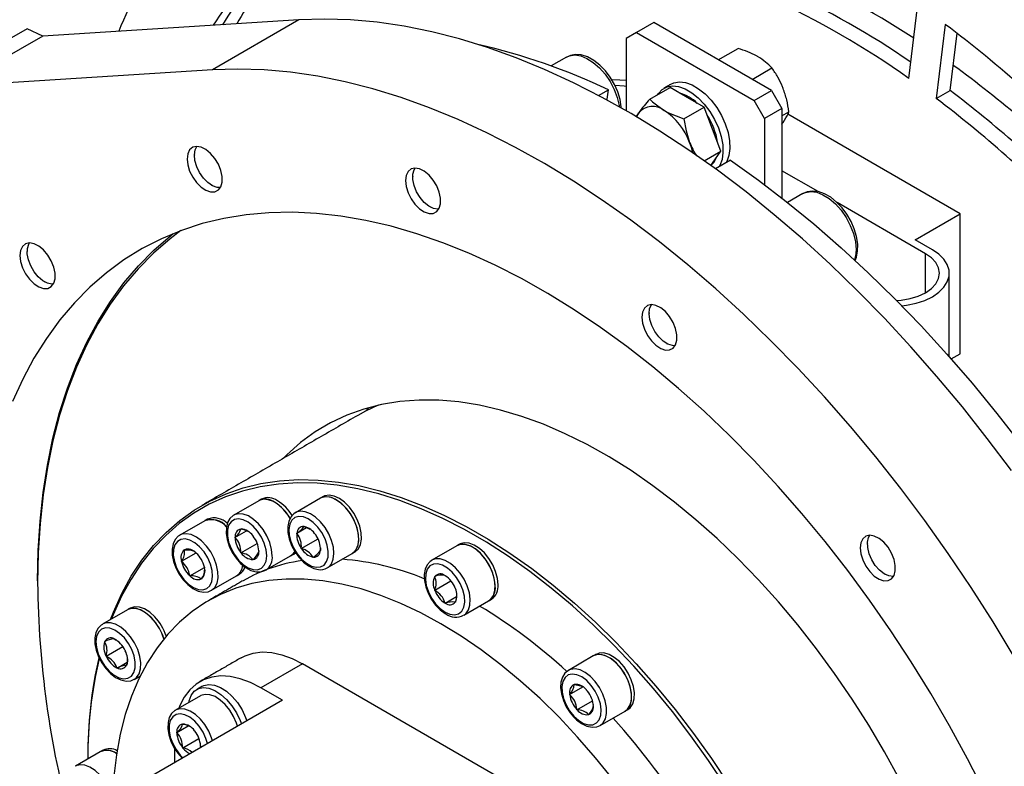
# Model space of a CAD drawing. Header units: millimetres. Extents: x 36 to 588, y 6 to 414.
# Tile 27 of 57: x 480 to 490, y 111 to 119. Entities that reach past the tile are written whole.
import ezdxf

# ---------------------------------------------------------------- set-up
doc = ezdxf.new("R2010")
doc.units = ezdxf.units.MM

msp = doc.modelspace()

# ---------------------------------------------------------------- linework, layer by layer
at = {"color": 7, "linetype": 'Continuous', "lineweight": 30}
for p, q in [((488.6668215, 118.1277041), (488.7591399, 118.8841361)), ((482.4372623, 118.7247529), (479.82177, 118.5604799)), ((482.4372623, 118.7247529), (481.5533775, 118.2144971)), ((486.0619861, 118.6968931), (485.8852074, 118.594841)), ((487.264069, 118.0029454), (486.0619861, 118.6968931)), ((489.0395598, 118.6796234), (488.9472455, 117.923189)), ((479.6626699, 118.6352118), (478.7787852, 118.124956)), ((479.82177, 118.5604799), (479.6626699, 118.6352118)), ((485.8852074, 118.594841), (485.7791407, 118.53359)), ((485.8852074, 118.594841), (487.0872903, 117.9008933)), ((489.0886672, 118.00483), (489.1598321, 118.5879499)), ((479.82177, 118.5604799), (478.9378853, 118.0502241)), ((485.7791407, 118.53359), (485.7791407, 117.7988052)), ((486.7193694, 118.317392), (486.9223002, 118.4345414)), ((485.1708795, 118.3458714), (485.0140784, 118.2553521)), ((481.5533775, 118.2144971), (478.9378853, 118.0502241)), ((487.0663771, 118.1170688), (487.2693078, 118.2342182)), ((485.4972267, 117.9540975), (485.5980546, 118.0123042)), ((486.0213902, 117.9144572), (486.2278929, 118.0336687)), ((486.4013989, 117.9335058), (486.2278929, 118.0336687)), ((487.0872903, 117.9008933), (487.264069, 118.0029454)), ((487.264069, 118.0029454), (487.3701357, 117.8192324)), ((488.9472455, 117.923189), (489.0886672, 118.00483)), ((486.5749006, 117.8333454), (486.4013989, 117.9335058)), ((487.1933571, 117.7171803), (487.0872903, 117.9008933)), ((485.8814627, 117.733621), (485.9077939, 117.7755278)), ((486.3683979, 117.7141339), (486.5749006, 117.8333454)), ((486.6616556, 117.6097458), (486.5749006, 117.8333454)), ((487.3701357, 117.8192324), (487.1933571, 117.7171803)), ((487.3701315, 117.7450678), (487.4428138, 117.7870263)), ((487.3701357, 117.8192324), (487.3701357, 116.9073145)), ((489.1909344, 116.7474511), (487.4321506, 117.7627753)), ((487.1933571, 117.7171803), (487.1933571, 117.0424538)), ((486.7484065, 117.3861535), (486.6616556, 117.6097458)), ((486.5771259, 117.2872754), (486.7484065, 117.3861535)), ((486.6616556, 117.2627168), (486.7484065, 117.3861535)), ((481.3694571, 117.3482318), (481.3694571, 117.344149)), ((486.6449065, 117.2388817), (486.6616556, 117.2627168)), ((486.8441136, 117.2929697), (486.6917295, 117.2050003)), ((487.7404506, 116.972492), (487.3701357, 117.1862703)), ((483.5998135, 117.1274931), (483.5998135, 117.1234104)), ((481.5462041, 117.0379802), (481.5497403, 117.0359381)), ((487.5850004, 116.9522291), (487.4281825, 116.8617)), ((488.8373813, 116.3392474), (487.9355989, 116.8598353)), ((483.7765606, 116.8172415), (483.7800967, 116.8152019)), ((488.7313146, 116.4821182), (489.1909344, 116.7474511)), ((489.1909344, 115.3185036), (489.1909344, 116.7474511)), ((488.9080911, 116.3800673), (488.7313146, 116.4821182)), ((479.662417, 116.3624581), (479.662417, 116.3583754)), ((488.8373813, 115.9412467), (488.8373813, 116.3392474)), ((489.0801661, 115.2874403), (489.0801661, 116.1402465)), ((479.839164, 116.0522041), (479.8427002, 116.0501645)), ((486.0139302, 115.7338532), (486.0139302, 115.7297705)), ((486.1906815, 115.4235992), (486.1942134, 115.421562)), ((489.0994083, 115.2656667), (489.1909344, 115.3185036)), ((483.1555773, 114.7700608), (483.1189559, 114.7330003)), ((482.6568326, 113.8431971), (482.4022762, 113.6962448)), ((482.0272472, 113.8180488), (481.7726908, 113.6710965)), ((481.4754143, 113.6136455), (481.2208579, 113.4666932)), ((482.4150509, 113.4870084), (482.5147345, 113.5445546)), ((482.4881209, 113.5547853), (482.4896087, 113.5561701)), ((482.4896087, 113.5561701), (482.4920363, 113.5544012)), ((482.4920363, 113.5544012), (482.5496258, 113.529422)), ((481.7844202, 113.4440032), (481.9025262, 113.5121843)), ((481.7844202, 113.4440032), (481.7856467, 113.4457432)), ((481.7856467, 113.4408471), (481.7844202, 113.4440032)), ((481.8444331, 113.5293899), (481.8456596, 113.5311324)), ((481.8456596, 113.5311324), (481.8481041, 113.5297212)), ((481.9656854, 113.461843), (481.9681341, 113.4604294)), ((481.9681341, 113.4604294), (481.9693564, 113.4572733)), ((482.4150509, 113.4870084), (482.4165429, 113.4883908)), ((482.4159908, 113.4838547), (482.4150509, 113.4870084)), ((482.6086103, 113.4693814), (482.6110379, 113.4676101)), ((482.6110379, 113.4676101), (482.6119736, 113.4644588)), ((481.8456596, 113.2861685), (482.0120891, 113.3822461)), ((482.4619224, 113.3292867), (482.6327962, 113.4279301)), ((484.0504139, 113.3587998), (483.7958575, 113.2118475)), ((488.2442867, 113.3794771), (488.2442867, 113.3753944)), ((481.2367599, 113.2005866), (481.386771, 113.2871862)), ((481.2678221, 113.3165352), (481.2684585, 113.3188982)), ((481.2684585, 113.3188982), (481.2708229, 113.3182657)), ((481.3843918, 113.2878432), (481.3867563, 113.2872107)), ((481.3867563, 113.2872107), (481.3884885, 113.2842104)), ((481.8456596, 113.2861685), (481.8444331, 113.289327)), ((481.8481041, 113.2847573), (481.8456596, 113.2861685)), ((482.028147, 113.3057508), (482.0293693, 113.3025971)), ((482.0293693, 113.3025971), (482.028147, 113.3008546)), ((482.0976682, 113.1081606), (482.3522247, 113.2551129)), ((482.4619224, 113.3292867), (482.4609867, 113.3324404)), ((482.46435, 113.3275154), (482.4619224, 113.3292867)), ((482.5833475, 113.2407291), (482.5809198, 113.2425005)), ((482.5848395, 113.2421115), (482.5833475, 113.2407291)), ((482.6579052, 113.3098908), (482.6564174, 113.3085085)), ((482.6569696, 113.3130445), (482.6579052, 113.3098908)), ((482.7272494, 113.1333137), (482.9818059, 113.280266)), ((481.2367599, 113.2005866), (481.2373921, 113.2029545)), ((481.2384879, 113.1975912), (481.2367599, 113.2005866)), ((481.323359, 113.0505901), (481.4733491, 113.1371775)), ((481.4716274, 113.1402097), (481.4733596, 113.1372093)), ((481.4733596, 113.1372093), (481.4727274, 113.1348439)), ((481.9681341, 113.2154654), (481.9656854, 113.216879)), ((481.9693564, 113.2172103), (481.9681341, 113.2154654)), ((481.323359, 113.0505901), (481.321631, 113.0535856)), ((481.3257276, 113.0499527), (481.323359, 113.0505901)), ((481.5458311, 112.9037621), (481.8003876, 113.0507144)), ((482.0976682, 113.1081606), (482.1036362, 113.1118698)), ((483.8239947, 113.0459967), (483.8261147, 113.0461867)), ((483.8239947, 113.0431714), (483.8239947, 113.0459967)), ((483.9279373, 113.0552926), (483.9300615, 113.0554802)), ((483.9300615, 113.0554802), (483.9321815, 113.0528425)), ((488.4210337, 113.0692255), (488.4245698, 113.0671835)), ((481.441661, 113.0189002), (481.4392965, 113.0195327)), ((481.4422974, 113.0212632), (481.441661, 113.0189002)), ((483.8239947, 112.9045677), (483.9904326, 113.0006502)), ((483.8239947, 112.9045677), (483.8239947, 112.9073954)), ((483.8261147, 112.9019324), (483.8239947, 112.9045677)), ((483.9300615, 112.7726221), (484.0482328, 112.8408409)), ((484.034004, 112.9261748), (484.036124, 112.9235371)), ((484.036124, 112.9235371), (484.036124, 112.9207118)), ((483.9300615, 112.7726221), (483.9279373, 112.7752622)), ((483.9321815, 112.7728121), (483.9300615, 112.7726221)), ((484.036124, 112.782108), (484.034004, 112.7819204)), ((484.036124, 112.7849357), (484.036124, 112.782108)), ((484.1208308, 112.6489165), (484.3753872, 112.7958688)), ((480.6860143, 112.7050957), (480.4314579, 112.5581434)), ((480.4525082, 112.3797923), (480.4544511, 112.3803935)), ((480.4528285, 112.376804), (480.4525082, 112.3797923)), ((480.5477305, 112.4091977), (480.5496735, 112.4097965)), ((480.5496735, 112.4097965), (480.5519347, 112.4074107)), ((480.5519347, 112.4074107), (480.5719313, 112.3965057)), ((480.4684945, 112.2303464), (480.4681741, 112.2333322)), ((480.4684945, 112.2303464), (480.6393725, 112.3289922)), ((480.660564, 112.2927406), (480.6628252, 112.2903548)), ((480.6628252, 112.2903548), (480.6631455, 112.2873665)), ((485.4439953, 112.2342023), (485.1894388, 112.08725)), ((480.4707556, 112.2279581), (480.4684945, 112.2303464)), ((480.5816461, 112.1109023), (480.683121, 112.1694825)), ((480.6788115, 112.1409065), (480.6768685, 112.1403052)), ((480.6784911, 112.1438948), (480.6788115, 112.1409065)), ((482.4734179, 112.1545412), (482.0491551, 111.9096195)), ((485.3018466, 110.5217241), (482.4734179, 112.1545412)), ((480.5816461, 112.1109023), (480.5793828, 112.1132893)), ((480.5835891, 112.1115011), (480.5816461, 112.1109023)), ((480.7564312, 111.9952123), (480.8180141, 112.0307633)), ((485.2481452, 111.9426293), (485.2490808, 111.9447003)), ((485.2490808, 111.9447003), (485.2515085, 111.9436688)), ((482.2697728, 111.7822596), (482.0491551, 111.9096195)), ((485.2022135, 111.8410929), (485.338567, 111.9198081)), ((485.2022135, 111.8410929), (485.2031492, 111.8431663)), ((485.2037013, 111.8379928), (485.2022135, 111.8410929)), ((485.3680825, 111.8940951), (485.3705101, 111.8930611)), ((485.3705101, 111.8930611), (485.3719979, 111.8899585)), ((482.2697728, 111.7822596), (476.3654292, 108.3737546)), ((481.4318134, 111.8276052), (481.1772548, 111.6806517)), ((485.2767713, 111.6858486), (485.4358757, 111.7776976)), ((485.4435759, 111.7409218), (485.4450679, 111.7378168)), ((485.4450679, 111.7378168), (485.444128, 111.7357483)), ((485.2767713, 111.6858486), (485.2752793, 111.6889536)), ((485.279199, 111.6848171), (485.2767713, 111.6858486)), ((485.3981964, 111.6342118), (485.3957687, 111.6352434)), ((485.399132, 111.6362853), (485.3981964, 111.6342118)), ((485.5144121, 111.524319), (485.7689685, 111.6712713)), ((481.2489972, 111.5389476), (481.2502195, 111.54069)), ((481.2502195, 111.54069), (481.2526682, 111.5392764)), ((481.1889801, 111.4535608), (481.3070882, 111.5217432)), ((481.1889801, 111.4535608), (481.1902066, 111.4553009)), ((481.1902066, 111.4504047), (481.1889801, 111.4535608)), ((481.3702453, 111.4714006), (481.372694, 111.469987)), ((481.372694, 111.469987), (481.3739162, 111.4668333)), ((481.2502195, 111.2957285), (481.416651, 111.3918074)), ((480.4088145, 111.2558659), (480.1542581, 111.1089136)), ((481.1652725, 111.2932915), (481.1652725, 111.1446447)), ((481.2502195, 111.2957285), (481.2489972, 111.2988822)), ((481.2526682, 111.2943149), (481.2502195, 111.2957285)), ((481.4327069, 111.3104122), (481.4270529, 111.2957668)), ((481.4320662, 111.2986633), (481.4327069, 111.3104122)), ((481.4327069, 111.3153084), (481.4339291, 111.3121547)), ((481.4339291, 111.3121547), (481.4327069, 111.3104122))]:
    msp.add_line(p, q, dxfattribs=at)
at = {"color": 7, "linetype": 'Continuous', "lineweight": 30, "flags": 128}
for points in [[(489.7143898, 114.125588), (489.4675484, 114.4546566), (489.2140519, 114.7752635), (488.9543641, 115.0868293), (488.6889486, 115.3887897), (488.4182941, 115.6805947), (488.1428898, 115.9617187), (487.8632328, 116.2316507), (487.579829, 116.4898992), (487.2931924, 116.735997), (487.0038459, 116.9695013), (486.7123119, 117.1899839), (486.4191174, 117.3970529), (486.1247933, 117.590324), (485.8298792, 117.7694517), (485.5349018, 117.9341123), (485.2404007, 118.0840041), (484.9469069, 118.2188547), (484.6549557, 118.3384281), (484.3650697, 118.4424955), (484.0777841, 118.5308793), (483.7936132, 118.6034093), (483.5130711, 118.659959), (483.2366679, 118.7004286), (482.964905, 118.7247428), (482.6982756, 118.7328553), (482.4372623, 118.7247529)], [(485.1708795, 118.3458714), (485.2010903, 118.3591513), (485.2557295, 118.3669387), (485.3161049, 118.357904), (485.3797466, 118.3324217), (485.4440458, 118.2915404), (485.5063726, 118.2369243), (485.564177, 118.1708096), (485.6150904, 118.0959118), (485.6570265, 118.0152897), (485.6882742, 117.9322476), (485.7075479, 117.8501803), (485.7093012, 117.8385119)], [(485.7303241, 117.8264939), (485.7298837, 117.836504), (485.7174756, 117.9129624), (485.6938755, 117.9906575), (485.6601201, 118.0670193), (485.6174401, 118.1395756), (485.5672158, 118.20596), (485.5109687, 118.2639265), (485.450174, 118.3114556), (485.3862688, 118.3466128), (485.3208527, 118.367353), (485.2635056, 118.3719956), (485.2106282, 118.3631441), (485.1724621, 118.3449602)], [(489.7425966, 112.2265813), (489.5267078, 112.5833922), (489.3024571, 112.934211), (489.070249, 113.2783978), (488.8305051, 113.6153322), (488.5836636, 113.9444008), (488.3301672, 114.2650077), (488.0704794, 114.5765735), (487.8050638, 114.8785339), (487.5344094, 115.1703389), (487.259005, 115.4514629), (486.979348, 115.7213949), (486.6959442, 115.9796434), (486.4093077, 116.2257412), (486.1199612, 116.4592455), (485.8284272, 116.6797281), (485.5352326, 116.8867971), (485.2409086, 117.0800682), (484.9459944, 117.2591959), (484.6510171, 117.4238565), (484.3565159, 117.5737483), (484.0630222, 117.7085989), (483.7710709, 117.8281723), (483.4811849, 117.9322397), (483.1938993, 118.0206235), (482.9097284, 118.0931535), (482.6291864, 118.1497032), (482.3527831, 118.1901728), (482.0810202, 118.214487), (481.8143908, 118.2225995), (481.5533775, 118.2144971), (481.5533775, 118.2144971)], [(485.7791428, 118.1056701), (485.715442, 118.1109304), (485.6360542, 118.1118307)], [(486.2362696, 118.0684852), (486.2676985, 118.0825463), (486.3242427, 118.091867), (486.3866411, 118.0846965), (486.4526431, 118.0612829), (486.5198547, 118.0224825), (486.5858566, 117.9696919), (486.6482551, 117.9048187), (486.7047993, 117.8302134), (486.7534452, 117.7485698), (486.7924352, 117.6628395), (486.8203575, 117.5761153), (486.8362047, 117.4915387), (486.8394037, 117.4121613), (486.8298363, 117.3408594), (486.8078525, 117.2802004), (486.8012523, 117.268227)], [(485.5855033, 117.9068944), (485.5859585, 117.9158934), (485.5980546, 118.0123042)], [(485.7791449, 118.0465619), (485.7593464, 118.0490838), (485.665949, 118.0544902)], [(486.0990184, 117.9592733), (486.1093528, 117.9755348), (486.1483429, 118.0162482), (486.1969887, 118.0417265), (486.253533, 118.0510471), (486.3159314, 118.0438766), (486.3819333, 118.020463), (486.4491449, 117.9816626), (486.5151469, 117.928872), (486.5775453, 117.8639988), (486.6340895, 117.7893936), (486.6827354, 117.70775), (486.7217254, 117.6220196), (486.7496477, 117.5352954), (486.7654949, 117.4507188), (486.7686939, 117.3713414), (486.7591266, 117.3000395), (486.7371428, 117.2393805), (486.7305426, 117.2274071)], [(486.0213902, 117.9144572), (486.0488531, 117.8872212), (486.1680549, 117.7987992)], [(485.9077939, 117.7755278), (485.8904084, 117.7448521), (485.8866741, 117.7360815)], [(486.1680549, 117.7987992), (486.2116664, 117.7755621), (486.3683979, 117.7141339)], [(486.3683979, 117.7141339), (486.3914269, 117.5933418), (486.4283117, 117.4750393)], [(481.2952091, 117.3053693), (481.3018957, 117.2453323), (481.3214582, 117.1820283), (481.3524487, 117.1201527), (481.3925662, 117.0642922), (481.438835, 117.0185909), (481.4878265, 116.9864395), (481.5359034, 116.9702224), (481.5795044, 116.9711415), (481.6153903, 116.9891271), (481.640906, 117.0228478), (481.6541549, 117.0698019), (481.6541549, 117.1265068), (481.640906, 117.1887553), (481.6153903, 117.2519358), (481.5795044, 117.3113568), (481.5359034, 117.362614), (481.4878265, 117.4019053), (481.438835, 117.4263183), (481.3925662, 117.4340378), (481.3524487, 117.4244985), (481.3214582, 117.3984013), (481.3018957, 117.3576837), (481.2952091, 117.3053693)], [(481.6364553, 117.0144678), (481.6025798, 117.0160817), (481.5552847, 117.0330058), (481.5073173, 117.0654347), (481.4622371, 117.1109682), (481.4233861, 117.1662265), (481.3936452, 117.227113), (481.3752228, 117.2891091), (481.3694824, 117.3476192), (481.3768518, 117.3983032), (481.3942289, 117.4340624)], [(486.8441136, 117.2929697), (487.1303412, 117.0892655), (487.4148535, 116.8722281), (487.6971068, 116.6422638), (487.9765741, 116.3998034), (488.2527245, 116.1453139), (488.5250352, 115.8792724), (488.7929923, 115.60218), (489.0560898, 115.3145599), (489.3138304, 115.0169596), (489.5657252, 114.7099387), (489.8113023, 114.3940764)], [(483.5255655, 117.0846307), (483.53225, 117.0245949), (483.5518146, 116.9612921), (483.5828052, 116.899414), (483.6229205, 116.8435548), (483.6691894, 116.7978559), (483.7181809, 116.7657045), (483.7662578, 116.7494874), (483.8098587, 116.7504041), (483.8457467, 116.7683909), (483.8712624, 116.8021116), (483.8845092, 116.8490644), (483.8845092, 116.9057694), (483.8712624, 116.968019), (483.8457467, 117.0311996), (483.8098587, 117.0906194), (483.7662578, 117.1418766), (483.7181809, 117.1811703), (483.6691894, 117.2055833), (483.6229205, 117.2133028), (483.5828052, 117.2037598), (483.5518146, 117.1776651), (483.53225, 117.1369487), (483.5255655, 117.0846307)], [(483.8668096, 116.7937304), (483.8579166, 116.7931625), (483.812554, 116.8007337), (483.7645234, 116.8246674), (483.7173906, 116.8631874), (483.6746453, 116.9134396), (483.6394611, 116.9716963), (483.6144469, 117.0336358), (483.6014573, 117.0946663), (483.6014573, 117.1502592), (483.6144469, 117.1962921), (483.6245832, 117.2133274)], [(487.5850004, 116.9522291), (487.6120376, 116.9644696), (487.6662426, 116.9733009), (487.7263272, 116.965315), (487.7898425, 116.9408401), (487.8541796, 116.9008714), (487.9167045, 116.8470559), (487.9748629, 116.7815886), (488.0262694, 116.7071508), (488.0688251, 116.6267891), (488.1007809, 116.5438006), (488.1208301, 116.4615776), (488.1281552, 116.383483), (488.1224528, 116.3127193), (488.1131341, 116.2758439)], [(488.1194308, 116.2688298), (488.1319084, 116.3023162), (488.1440846, 116.3663876), (488.1444302, 116.437581), (488.1328778, 116.5137305), (488.1100574, 116.5914207), (488.0769911, 116.6679664), (488.0349117, 116.7408744), (487.9851805, 116.807782), (487.9293148, 116.8664312), (487.8688025, 116.9147755), (487.8050701, 116.950889), (487.7396814, 116.972745), (487.6820414, 116.9784887), (487.6287636, 116.9706859), (487.5866778, 116.9517182)], [(489.4401972, 110.846095), (489.266746, 111.1849264), (489.0838666, 111.5196224), (488.8919552, 111.8494604), (488.6914247, 112.1737273), (488.4827135, 112.491715), (488.2662684, 112.8027423), (488.0425613, 113.1061301), (487.8120728, 113.4012241), (487.5753087, 113.6873841), (487.3327789, 113.9639922), (487.0850102, 114.2304449), (486.8325337, 114.4861679), (486.5759016, 114.7306089), (486.3156658, 114.9632375), (486.0523956, 115.1835475), (485.7866555, 115.3910669), (485.519023, 115.5853406), (485.2500755, 115.7659527), (484.9804031, 115.9325041), (484.710579, 116.0846443), (484.4411974, 116.2220377), (484.1728358, 116.3443899), (483.9060757, 116.4514332), (483.6414989, 116.542934), (483.3796742, 116.6187002), (483.1211707, 116.6785615), (482.866549, 116.7223938), (482.6163569, 116.7500974), (482.3711381, 116.7616164), (482.1314279, 116.7569216), (481.8977405, 116.7360253), (481.6705816, 116.6989761), (481.4504465, 116.6458484), (481.2378093, 116.5767602), (481.0331337, 116.4918599), (480.8368579, 116.3913351), (480.6494119, 116.2753974), (480.4712003, 116.1443024), (480.3026066, 115.9983325), (480.1439996, 115.8378052), (479.9957206, 115.6630661), (479.8580901, 115.4744949), (479.7314072, 115.2725004), (479.615948, 115.057517), (479.5119612, 114.8300145)], [(481.2313082, 116.5743514), (481.1211384, 116.4907474), (480.9530589, 116.3452228), (480.7949344, 116.1851835), (480.6471086, 116.0109761), (480.5098974, 115.8229805), (480.3836023, 115.6216017), (480.2684929, 115.4072754), (480.1648222, 115.1804665), (480.0728135, 114.9416664), (479.992665, 114.6913911), (479.9245515, 114.4301846), (479.8686205, 114.1586089), (479.8249922, 113.8772567), (479.7937613, 113.5867375), (479.7749955, 113.2876767), (479.7687346, 112.9807229)], [(479.7687367, 113.0011328), (479.7750144, 113.3090259), (479.7938372, 113.6090005), (479.825165, 113.9004104), (479.868926, 114.1826229), (479.9250298, 114.455026), (479.993352, 114.7170319), (480.073745, 114.9680737), (480.166036, 115.2076039), (480.2700228, 115.4351064), (480.385482, 115.6500898), (480.5121649, 115.8520842), (480.6497955, 116.0406555), (480.7980744, 116.2153945), (480.9566814, 116.3759218), (481.1252751, 116.5218918), (481.1533681, 116.5440427)], [(479.588169, 116.3195957), (479.5948556, 116.2595587), (479.6144181, 116.1962547), (479.6454087, 116.1343766), (479.6855261, 116.0785186), (479.7317949, 116.0328173), (479.7807864, 116.0006659), (479.8288634, 115.9844488), (479.8724643, 115.9853655), (479.9083502, 116.0033535), (479.9338659, 116.0370742), (479.9471127, 116.0840294), (479.9471127, 116.140732), (479.9338659, 116.2029816), (479.9083502, 116.2661621), (479.8724643, 116.3255832), (479.8288634, 116.3768404), (479.7807864, 116.4161317), (479.7317949, 116.4405447), (479.6855261, 116.4482642), (479.6454087, 116.4387248), (479.6144181, 116.4126277), (479.5948556, 116.3719101), (479.588169, 116.3195957)], [(479.9294152, 116.0286942), (479.9151148, 116.0281453), (479.8692295, 116.0378165), (479.8211147, 116.0636945), (479.7743422, 116.1038584), (479.7323787, 116.1553311), (479.6983367, 116.2142912), (479.6747408, 116.2763731), (479.6633421, 116.3369645), (479.6649859, 116.3915769), (479.6795497, 116.436156), (479.6871888, 116.4482888)], [(488.5969062, 115.8064734), (488.6447239, 115.8126474), (488.7409557, 115.8328675), (488.8296432, 115.8624259), (488.9080911, 115.9004282), (488.9739203, 115.9457152), (489.0251224, 115.9969135), (489.0601485, 116.0524669), (489.0779303, 116.1106882), (489.0779303, 116.1698073), (489.0601464, 116.2280274), (489.0251203, 116.2835833), (488.9739182, 116.334779), (488.9080911, 116.3800673)], [(488.5437969, 115.8603735), (488.5877729, 115.8642276), (488.6792232, 115.8802421), (488.7635042, 115.9062494), (488.8373813, 115.9412481), (488.8980054, 115.9838952), (488.9430561, 116.0325496), (488.9707993, 116.085344), (488.9801643, 116.140249), (488.9707972, 116.1951528), (488.9430561, 116.2479459), (488.8980075, 116.2966015), (488.8373813, 116.3392474)], [(485.9396822, 115.6909908), (485.9463709, 115.6309525), (485.9659355, 115.5676498), (485.9969219, 115.5057741), (486.0370415, 115.4499125), (486.0833103, 115.4042136), (486.1323018, 115.3720622), (486.1803787, 115.3558451), (486.2239796, 115.3567618), (486.2598676, 115.3747485), (486.2853791, 115.4084717), (486.2986301, 115.4554221), (486.2986301, 115.5121271), (486.2853791, 115.5743791), (486.2598676, 115.6375572), (486.2239796, 115.696977), (486.1803787, 115.7482342), (486.1323018, 115.787528), (486.0833103, 115.811941), (486.0370415, 115.8196605), (485.9969219, 115.8101199), (485.9659355, 115.7840228), (485.9463709, 115.7433064), (485.9396822, 115.6909908)], [(486.2809305, 115.400088), (486.2527427, 115.4007546), (486.2057827, 115.4156261), (486.1577016, 115.4462275), (486.1120692, 115.4902911), (486.0722741, 115.5445442), (486.0412582, 115.6049671), (486.021327, 115.6670774), (486.0139555, 115.7262712), (486.0196959, 115.7781535), (486.0381225, 115.8188771), (486.0387041, 115.8196851)], [(488.5719215, 110.9776549), (488.4190718, 111.255111), (488.2573543, 111.5275849), (488.0872665, 111.7942371), (487.9093309, 112.0542428), (487.7241039, 112.306794), (487.5321545, 112.5511169), (487.3340728, 112.7864525), (487.1304782, 113.0120731), (486.9219946, 113.2272827), (486.709271, 113.4314148), (486.4929608, 113.6238391), (486.2737339, 113.8039594), (486.0522649, 113.9712234), (485.8292448, 114.1251105), (485.6053566, 114.265146), (485.3812997, 114.3908946), (485.157757, 114.5019718), (484.9354282, 114.5980321), (484.714996, 114.6787786), (484.4971431, 114.7439609), (484.282544, 114.7933769), (484.0718561, 114.8268784), (483.865737, 114.8443582), (483.6648229, 114.8457629), (483.4697336, 114.8310878), (483.2810717, 114.8003765), (483.0994188, 114.7537316), (482.9253438, 114.6912843), (482.7593738, 114.6132416), (482.6020312, 114.5198347), (482.4537965, 114.411358), (482.3151291, 114.2881427), (482.276217, 114.2491389)], [(483.2480138, 114.793193), (483.1173417, 114.732171), (483.037583, 114.6886674)], [(480.5128245, 112.6051155), (480.542911, 112.6818351), (480.62829, 112.8705705), (480.7250929, 113.0468074), (480.8330141, 113.2099946), (480.9517144, 113.3596174), (481.0808186, 113.4952036), (481.2199222, 113.6163298), (481.368591, 113.7226066), (481.5263509, 113.8137115), (481.6927087, 113.8893475), (481.8671418, 113.9492835), (482.0490982, 113.9933296), (482.2380046, 114.0213445), (482.4332752, 114.0332406), (482.6342861, 114.0289839), (482.8404095, 114.0085839), (483.0509962, 113.9721063), (483.2653846, 113.9196654), (483.4828961, 113.8514267), (483.702852, 113.7676041), (483.9245529, 113.6684655), (484.1473116, 113.5543171), (484.370416, 113.4255218), (484.5931747, 113.2824783), (484.8148756, 113.1256466), (485.0348315, 112.9555134), (485.252343, 112.7726187), (485.4667314, 112.5775321), (485.6773181, 112.3708714), (485.8834415, 112.1532864), (486.0844524, 111.9254609), (486.279723, 111.6881101), (486.4686294, 111.4419885), (486.65059, 111.1878577), (486.8250189, 110.9265279)], [(486.7959355, 110.9073101), (486.6222778, 111.1674792), (486.4411307, 111.4204785), (486.253063, 111.6655075), (486.0586607, 111.9018022), (485.8585432, 112.1286155), (485.6533344, 112.3452345), (485.4436834, 112.5509779), (485.2302517, 112.7451934), (485.0137054, 112.9272778), (484.7947273, 113.0966543), (484.5740084, 113.2527901), (484.3522444, 113.3951937), (484.1301263, 113.5234197), (483.9083622, 113.6370595), (483.6876434, 113.7357603), (483.4686652, 113.8192106), (483.2521189, 113.8871452), (483.0386873, 113.9393526), (482.8290362, 113.9756672), (482.6238274, 113.9959772), (482.4237099, 114.0002146), (482.2293076, 113.9883721), (482.0412399, 113.9604814), (481.8600928, 113.9166301), (481.6864351, 113.8569618), (481.5208149, 113.7816617), (481.3637589, 113.6909633), (481.2157518, 113.5851538), (481.0772656, 113.4645691), (480.9487346, 113.329584), (480.8305612, 113.180628), (480.7231204, 113.0181661), (480.6267474, 112.8427128), (480.5417478, 112.6548145), (480.5246256, 112.6119288)], [(483.0316361, 113.5407189), (483.0056315, 113.6095329), (482.9695833, 113.6757737), (482.9254345, 113.735862), (482.8755663, 113.7865662), (482.8226636, 113.8251489), (482.7695796, 113.8495299), (482.7191804, 113.8583952), (482.674176, 113.8512682), (482.6568326, 113.8431971)], [(482.9818059, 113.280266), (482.9931982, 113.2878328), (483.0231646, 113.3215174), (483.0421433, 113.3681471), (483.049106, 113.4252178), (483.0436817, 113.4896461), (483.0261654, 113.5579596), (482.9974929, 113.6264789), (482.9592194, 113.6915052), (482.9134015, 113.749537), (482.8625134, 113.7974426), (482.8092946, 113.8326404), (482.7566195, 113.8532348), (482.7073245, 113.8581118), (482.664065, 113.8470135), (482.6568326, 113.8431971)], [(483.0599208, 113.5570474), (483.0339162, 113.6258613), (482.997868, 113.6921022), (482.9537192, 113.7521904), (482.9038511, 113.8028946), (482.8509483, 113.8414774), (482.7978644, 113.8658583), (482.7474652, 113.8747236), (482.7024608, 113.8675966), (482.6851173, 113.8595255)], [(482.3483851, 113.6369866), (482.3269703, 113.6702211), (482.2807605, 113.7277053), (482.2296406, 113.7748881), (482.1763754, 113.8092196), (482.1238267, 113.8288577), (482.074831, 113.8327369), (482.0320309, 113.8206482), (482.0272472, 113.8180488)], [(481.7711945, 113.6693638), (481.7669862, 113.6676078), (481.7327629, 113.6362433), (481.7092555, 113.5949034), (481.6962005, 113.544261), (481.6943313, 113.4852067), (481.7042106, 113.4207401), (481.7252313, 113.3548034), (481.7561587, 113.290616), (481.795488, 113.2310955), (481.8414871, 113.1789818), (481.8923436, 113.1367667), (481.9463168, 113.1067032), (482.0015608, 113.0911053), (482.0487041, 113.0911877), (482.0908594, 113.1044893), (482.1041336, 113.1143396)], [(482.1649894, 113.2569621), (482.1587938, 113.3217384), (482.1405442, 113.3901735), (482.1112227, 113.4585807), (482.0724139, 113.5232688), (482.0262041, 113.580753), (481.9750841, 113.6279358), (481.921819, 113.6622673), (481.8692703, 113.6819054), (481.8202745, 113.6857846), (481.7774744, 113.6736959), (481.7712072, 113.6702203)], [(482.4003627, 113.6929328), (482.3862793, 113.6854161), (482.3549389, 113.6511122), (482.3342575, 113.6072477), (482.3241317, 113.5541501), (482.3254361, 113.4932612), (482.3384321, 113.4280296), (482.3622746, 113.3622671), (482.395638, 113.299063), (482.4369525, 113.2412826), (482.4844457, 113.1916208), (482.5363158, 113.1524779), (482.5908348, 113.126095), (482.6379466, 113.1154498)], [(482.6136005, 113.1389273), (482.6574795, 113.1424989), (482.6937553, 113.1621527), (482.7201519, 113.1966522), (482.7350045, 113.2438339), (482.7373815, 113.3007289), (482.7271399, 113.3637624), (482.7049158, 113.4289776), (482.6721087, 113.4922743), (482.6307795, 113.5496762), (482.5835245, 113.5975749), (482.5333149, 113.6329627), (482.4833035, 113.6536134), (482.4366301, 113.6582351), (482.3962365, 113.6465287), (482.3646517, 113.6192366), (482.3438648, 113.5780699), (482.3351784, 113.5256203), (482.3391402, 113.4651803), (482.3555058, 113.4005437), (482.3832384, 113.3357767), (482.4206016, 113.2749481), (482.4652436, 113.2218829), (482.5143657, 113.1799075), (482.5648745, 113.1516644), (482.6136005, 113.1389273)], [(482.7256057, 113.1323816), (482.7386417, 113.1408805), (482.7686081, 113.1745651), (482.7875869, 113.2211948), (482.7945495, 113.2782655), (482.7891252, 113.3426938), (482.771609, 113.4110073), (482.7429365, 113.4795266), (482.7046629, 113.5445529), (482.6588451, 113.6025847), (482.607957, 113.6504903), (482.5547382, 113.6856881), (482.502063, 113.7062825), (482.4527681, 113.7111595), (482.4095086, 113.7000612), (482.4000424, 113.6949183)], [(482.1084199, 113.2569621), (482.1020895, 113.3184897), (482.0834943, 113.3834619), (482.0538018, 113.4477955), (482.0148792, 113.5074486), (481.9691709, 113.558674), (481.9195472, 113.5982499), (481.8691312, 113.6236921), (481.821088, 113.633402), (481.7784396, 113.6267644), (481.7438581, 113.6042052), (481.7195225, 113.5671361), (481.7069585, 113.5178886), (481.7069585, 113.4595532), (481.7195225, 113.3957996), (481.7438581, 113.3306332), (481.7784396, 113.2681471), (481.821088, 113.2122686), (481.8691312, 113.1665091), (481.9195472, 113.1337421), (481.9691709, 113.1160237), (482.0148792, 113.1144755), (482.0538018, 113.1291895), (482.0834943, 113.1592409), (482.1020895, 113.2027436), (482.1084199, 113.2569621)], [(482.9818059, 113.280266), (482.9841661, 113.2816679), (483.0166487, 113.3117975), (483.0384934, 113.3554051), (483.0485243, 113.4101326), (483.0461936, 113.4730354), (483.0316361, 113.5407189)], [(483.0100906, 113.2965945), (483.0124508, 113.2979964), (483.0449334, 113.3281259), (483.0667781, 113.3717335), (483.0768091, 113.426461), (483.0744784, 113.4893639), (483.0599208, 113.5570474)], [(481.2194185, 113.4636355), (481.2048294, 113.4558463), (481.1734974, 113.4215326), (481.1528286, 113.3776608), (481.1427071, 113.3245583), (481.1440199, 113.2636646), (481.1570265, 113.1984317), (481.1808774, 113.1326692), (481.214245, 113.06947), (481.2555637, 113.011692), (481.3030611, 112.9620375), (481.3549312, 112.9229044), (481.4094566, 112.8965276), (481.4645235, 112.8852928), (481.5102908, 112.889462), (481.5458459, 112.9037706)], [(481.5458438, 112.9037694), (481.5789375, 112.9329986), (481.6014903, 112.9758227), (481.6122799, 113.029937), (481.6107288, 113.0924214), (481.5969173, 113.1599127), (481.5715913, 113.2287681), (481.5361205, 113.2952743), (481.49241, 113.3558492), (481.4428242, 113.4072227), (481.3900269, 113.4466328), (481.3368713, 113.4719482), (481.2862234, 113.4818064), (481.240806, 113.475677), (481.2190034, 113.4656004)], [(481.8481041, 113.5297212), (481.8752361, 113.523321), (481.9217873, 113.5043259)], [(488.1700387, 113.3366147), (488.1767274, 113.2765765), (488.1962877, 113.2132737), (488.2272783, 113.1513981), (488.2673979, 113.0955364), (488.3136667, 113.0498351), (488.3626582, 113.0176837), (488.4107351, 113.0014666), (488.454336, 113.0023857), (488.4902241, 113.02037), (488.5157355, 113.0540932), (488.5289865, 113.101046), (488.5289865, 113.157751), (488.5157355, 113.2200006), (488.4902241, 113.2831787), (488.454336, 113.342601), (488.4107351, 113.3938581), (488.3626582, 113.4331495), (488.3136667, 113.4575624), (488.2673979, 113.465282), (488.2272783, 113.4557438), (488.1962877, 113.4296467), (488.1767274, 113.3889279), (488.1700387, 113.3366147)], [(488.5112869, 113.045712), (488.5077045, 113.045388), (488.4629192, 113.0508494), (488.4150278, 113.0728095), (488.3675873, 113.1096431), (488.3241086, 113.1586201), (488.2878244, 113.2161004), (488.2614194, 113.2778305), (488.2468576, 113.3392258), (488.2452139, 113.3957335), (488.2566104, 113.443168), (488.2690606, 113.4653066)], [(481.4975603, 112.9220821), (481.5285214, 112.9503013), (481.5485833, 112.9922539), (481.5564859, 113.0453094), (481.5517317, 113.1061265), (481.5346201, 113.170892), (481.5062257, 113.2355299), (481.4683315, 113.2959814), (481.4233229, 113.3484479), (481.3740237, 113.3896323), (481.3235318, 113.4169483), (481.275025, 113.4286755), (481.2315421, 113.4240844), (481.1958226, 113.4034572), (481.1701088, 113.3680915), (481.1560149, 113.320209), (481.1544302, 113.26282), (481.1654474, 113.1995311), (481.1883837, 113.1343135), (481.2217893, 113.0712725), (481.2635695, 113.0143646), (481.3110985, 112.9671668), (481.3613881, 112.9326453), (481.4112815, 112.912968), (481.4576431, 112.9093707), (481.4975603, 112.9220821)], [(484.4427084, 112.9446679), (484.436517, 113.0094441), (484.4182674, 113.0778792), (484.3889458, 113.1462865), (484.3501328, 113.2109769), (484.303923, 113.2684612), (484.2528073, 113.3156416), (484.1995379, 113.3499754), (484.1469892, 113.3696111), (484.0979977, 113.3734879), (484.0551976, 113.3614017), (484.0504139, 113.3587998)], [(484.3753872, 112.7958688), (484.3972361, 112.8124477), (484.4239151, 112.8504077), (484.4392186, 112.9006021), (484.4423206, 112.9603224), (484.4330567, 113.0263516), (484.4119201, 113.0951296), (484.3800571, 113.1629477), (484.3391831, 113.2261511), (484.2914981, 113.2813331), (484.2395816, 113.325513), (484.1862195, 113.3563183), (484.134303, 113.3720799), (484.0866181, 113.3719538), (484.0504139, 113.3587998)], [(484.4709931, 112.9609963), (484.4648017, 113.0257726), (484.4465522, 113.0942077), (484.4172306, 113.1626149), (484.3784176, 113.2273054), (484.3322078, 113.2847896), (484.2810921, 113.33197), (484.2278227, 113.3663039), (484.175274, 113.3859396), (484.1262825, 113.3898164), (484.0834823, 113.3777301), (484.0786987, 113.3751283)], [(481.2708229, 113.3182657), (481.33563, 113.3135492), (481.3659631, 113.3019427)], [(482.3805094, 113.2714413), (482.3851793, 113.2742987), (482.4050726, 113.2907582)], [(482.6575175, 113.335738), (482.6577388, 113.333885), (482.6569696, 113.3130445)], [(483.7934341, 113.208095), (483.7773592, 113.1990099), (483.746748, 113.1639735), (483.7267872, 113.1194667), (483.7174243, 113.0657558), (483.7195443, 113.00444), (483.7333263, 112.939066), (483.7578748, 112.8733827), (483.7918388, 112.8104622), (483.83364, 112.75316), (483.8814915, 112.7041503), (483.9307337, 112.6675636), (483.9383476, 112.6630246)], [(483.9300615, 112.6813373), (483.9801783, 112.6597181), (484.0271468, 112.6540769), (484.0680123, 112.6647734), (484.1002125, 112.691131), (484.1217201, 112.7314972), (484.1311863, 112.7833337), (484.1280168, 112.843382), (484.1124056, 112.9078726), (484.0853389, 112.9727491), (484.048511, 113.0339428), (484.0042442, 113.0875994), (483.9553159, 113.1303511), (483.9048029, 113.1595116), (483.8558746, 113.1732513), (483.8116078, 113.1707042), (483.7747799, 113.152031), (483.7477132, 113.1184051), (483.732102, 113.0719387), (483.7289325, 113.0155498), (483.7383987, 112.9527839), (483.7599062, 112.8875857), (483.7921064, 112.8240505), (483.832972, 112.7661715), (483.8799405, 112.7175842), (483.9300615, 112.6813373)], [(484.1203082, 112.6486196), (484.1426797, 112.6654954), (484.1693587, 112.7034554), (484.1846622, 112.7536498), (484.1877642, 112.8133701), (484.1785003, 112.8793993), (484.1573637, 112.9481773), (484.1255006, 113.0159954), (484.0846266, 113.0791988), (484.0369417, 113.1343808), (483.9850252, 113.1785607), (483.9316631, 113.209366), (483.8797466, 113.2251276), (483.8320616, 113.2250015), (483.7931601, 113.2102363)], [(482.0965535, 113.1115155), (481.9725659, 113.0582593), (481.8663769, 113.0022111)], [(485.6461442, 110.973705), (485.4677576, 111.1947433), (485.2834453, 111.406378), (485.0939067, 111.6078087), (484.8998457, 111.7982858), (484.7019916, 111.977094), (484.5010902, 112.1435618), (484.2978834, 112.2970711), (484.0931424, 112.4370379), (483.8876344, 112.5629439), (483.6821221, 112.6743148), (483.4773812, 112.7707369), (483.2741743, 112.8518452), (483.073273, 112.9173333), (482.8754188, 112.9669626), (482.6813578, 113.0005435), (482.4918193, 113.0179494), (482.3075069, 113.0191172), (482.1291203, 113.0040397), (481.9573213, 112.9727752), (481.7927548, 112.9254431), (481.6360401, 112.8622163), (481.4877633, 112.7833333), (481.3484806, 112.6890885), (481.2187105, 112.5798398), (481.0989418, 112.4559936), (480.9896255, 112.3180122), (480.8911662, 112.1664166), (480.8039391, 112.0017688), (480.7282645, 111.8246943), (480.6644309, 111.6358489), (480.6126746, 111.4359433), (480.5731893, 111.2257294), (480.5461268, 111.0059908)], [(480.9647293, 112.6343642), (480.9133966, 112.6808109), (480.8600872, 112.7142724), (480.8076797, 112.7329457), (480.7589979, 112.7358235), (480.7166656, 112.7227518), (480.7142991, 112.7214241)], [(480.9364446, 112.6180358), (480.8851118, 112.6644825), (480.8318024, 112.6979439), (480.7793949, 112.7166172), (480.7307132, 112.7194951), (480.6883809, 112.7064233), (480.6860143, 112.7050957)], [(481.0589739, 112.408673), (481.0458304, 112.44573), (481.0133478, 112.5133656), (480.9719786, 112.5761638), (480.9239523, 112.6307374), (480.8718567, 112.6741495), (480.8185051, 112.7040507), (480.7667698, 112.718839), (480.7194389, 112.7177103), (480.6860143, 112.7050957)], [(480.4305075, 112.5554361), (480.4166749, 112.5482614), (480.3849868, 112.514309), (480.3639597, 112.4707536), (480.3534715, 112.4179553), (480.3543819, 112.3572793), (480.3670027, 112.2921206), (480.3905059, 112.2263228), (480.4235722, 112.1629885), (480.4646507, 112.1049842), (480.511971, 112.0550109), (480.5637211, 112.0154848), (480.6181811, 111.988642), (480.6732902, 111.9768475), (480.7192345, 111.9805106), (480.7554049, 111.9961016)], [(480.8062614, 112.0525547), (480.8208189, 112.1034304), (480.8231475, 112.1636434), (480.8131187, 112.2299512), (480.791274, 112.2987778), (480.7587914, 112.3664133), (480.7174222, 112.4292115), (480.6693958, 112.4837851), (480.6173002, 112.5271972), (480.5639486, 112.5570984), (480.5122134, 112.5718867), (480.4648825, 112.570758), (480.4300291, 112.5573037)], [(480.7518456, 112.0638097), (480.7651746, 112.112382), (480.765969, 112.1702491), (480.7541763, 112.2337789), (480.7305383, 112.2989781), (480.6965405, 112.3617502), (480.6543178, 112.4181519), (480.6065275, 112.4646367), (480.5561662, 112.498287), (480.5064034, 112.5169836), (480.4603622, 112.5195588), (480.4209381, 112.5058449), (480.3906092, 112.4767035), (480.3712764, 112.4339722), (480.3641599, 112.3803291), (480.3697022, 112.319147), (480.3875578, 112.2542709), (480.4166054, 112.1897766), (480.455018, 112.129717), (480.5003828, 112.077865), (480.5498484, 112.03748), (480.6003087, 112.0110972), (480.6485901, 112.0003786), (480.691662, 112.0059931), (480.7268167, 112.0275886), (480.7518456, 112.0638097)], [(481.8484687, 112.2164268), (481.8872944, 112.2362147), (481.9713141, 112.2637233), (482.062659, 112.2747556), (482.1599887, 112.2691531), (482.2618913, 112.2469937), (482.3668791, 112.2086032), (482.4734179, 112.1545412)], [(485.7689685, 111.6712713), (485.8003005, 111.6982615), (485.8235529, 111.7402972), (485.8351012, 111.7937862), (485.8343256, 111.8558424), (485.8212643, 111.9231269), (485.7966253, 111.9920043), (485.7617361, 112.058766), (485.7184766, 112.1198107), (485.6691817, 112.1718485), (485.6165065, 112.2120714), (485.5632877, 112.2383188), (485.5123996, 112.2491674), (485.4665818, 112.2440357), (485.4439953, 112.2342023)], [(485.8187988, 111.7286136), (485.8333563, 111.7794894), (485.8356828, 111.8397036), (485.825656, 111.9060102), (485.8038113, 111.9748367), (485.7713288, 112.0424723), (485.7299574, 112.1052717), (485.6819311, 112.1598453), (485.6298376, 112.2032537), (485.5764839, 112.2331586), (485.5247486, 112.2479445), (485.4774177, 112.2468182), (485.4439953, 112.2342023)], [(485.8470835, 111.7449421), (485.861641, 111.7958178), (485.8639675, 111.8560321), (485.8539408, 111.9223386), (485.8320961, 111.9911652), (485.7996135, 112.0588007), (485.7582422, 112.1216001), (485.7102158, 112.1761738), (485.6581223, 112.2195822), (485.6047686, 112.2494871), (485.5530334, 112.2642729), (485.5057025, 112.2631467), (485.47228, 112.2505308)], [(480.6851609, 112.2057996), (480.6854369, 112.1822841), (480.6784911, 112.1438948)], [(480.7561193, 111.9950322), (480.7802568, 112.0137625), (480.8062614, 112.0525547)], [(485.191013, 112.0877648), (485.1891817, 112.087104), (485.1535023, 112.0572688), (485.1285703, 112.0171894), (485.1140803, 111.967794), (485.1106432, 111.9097423), (485.1189419, 111.8457842), (485.1385233, 111.7798461), (485.1681926, 111.7152461), (485.2064767, 111.6549322), (485.2457639, 111.6077956)], [(485.2465183, 111.6189762), (485.2952443, 111.5754555), (485.3457531, 111.5453824), (485.3948752, 111.5306426), (485.4395172, 111.5321652), (485.4768803, 111.5498553), (485.504613, 111.5826028), (485.5209786, 111.6283441), (485.5249404, 111.6842099), (485.5162539, 111.7466887), (485.4954671, 111.8118554), (485.4638822, 111.8756145), (485.4234887, 111.9339583), (485.3768153, 111.9832246), (485.3268038, 112.0203159), (485.2765943, 112.0428987), (485.2293392, 112.0495596), (485.1880101, 112.0398753), (485.1552029, 112.014457), (485.1329789, 111.9749011), (485.1227372, 111.9236924), (485.1251143, 111.8640529), (485.1399669, 111.7997227), (485.1663634, 111.7347464), (485.2026392, 111.6732095), (485.2465183, 111.6189762)], [(485.5143657, 111.5242946), (485.5457441, 111.5513092), (485.5689965, 111.5933449), (485.5805447, 111.6468339), (485.5797692, 111.7088901), (485.5667079, 111.7761746), (485.5420689, 111.845052), (485.5071797, 111.9118137), (485.4639202, 111.9728584), (485.4146252, 112.0248962), (485.3619501, 112.0651191), (485.3087313, 112.0913665), (485.2578432, 112.1022151), (485.2120253, 112.0970834), (485.1905136, 112.0878658)], [(482.0491551, 111.9096195), (481.9426163, 111.9636815), (481.8376285, 112.0020719), (481.7357259, 112.0242314), (481.6383961, 112.0298339), (481.5470513, 112.0188016), (481.4630315, 111.991293), (481.3875592, 111.9477095), (481.3217342, 111.8886841), (481.2665176, 111.8150832), (481.2227102, 111.7279775), (481.2124517, 111.7009697)], [(481.4508848, 111.9252155), (481.4677604, 111.9334374), (481.518383, 111.9438477), (481.5752012, 111.9371902), (481.6355554, 111.9137736), (481.6966262, 111.8746952), (481.7555602, 111.8217774), (481.8095966, 111.757502), (481.8562111, 111.6848694), (481.8932244, 111.6072765), (481.9060708, 111.5722988)], [(485.2515085, 111.9436688), (485.3176348, 111.9305472), (485.3361878, 111.9202046)], [(481.3152099, 111.7602939), (481.3180717, 111.775815), (481.3375983, 111.8314729), (481.3691326, 111.8737844), (481.4111909, 111.9007805), (481.4618135, 111.9111908), (481.5186317, 111.9045333), (481.5789859, 111.8811167), (481.6400567, 111.8420383), (481.6989907, 111.7891205), (481.7530271, 111.7248451), (481.7996416, 111.6522125), (481.8366549, 111.5746196), (481.8495013, 111.5396419)], [(481.8091372, 111.51634), (481.7996668, 111.5466846), (481.7703453, 111.6150895), (481.7315323, 111.6797799), (481.6853224, 111.7372641), (481.6342067, 111.7844445), (481.5809373, 111.8187808), (481.5283887, 111.8384165), (481.4793972, 111.8422933), (481.436597, 111.8302071), (481.4318134, 111.8276052)], [(485.7689685, 111.6712713), (485.7927941, 111.6898215), (485.8187988, 111.7286136)], [(485.7972533, 111.6875997), (485.8210789, 111.70615), (485.8470835, 111.7449421)], [(481.1757586, 111.678919), (481.1715481, 111.6771691), (481.1373228, 111.6458034), (481.1138196, 111.6044586), (481.1007625, 111.5538198), (481.0988912, 111.4947644), (481.1087746, 111.4302953), (481.1297933, 111.3643623), (481.1607248, 111.3001724), (481.2000478, 111.2406531), (481.2444474, 111.1903535)], [(481.5040446, 111.3402145), (481.4880541, 111.3930195), (481.4583617, 111.4573555), (481.4194391, 111.5170062), (481.3737308, 111.5682316), (481.3241113, 111.6078075), (481.2736953, 111.6332473), (481.2256521, 111.6429572), (481.1829994, 111.6363244), (481.148418, 111.6137628), (481.1240824, 111.5766937), (481.1115184, 111.5274462), (481.1115184, 111.4691132), (481.1240824, 111.4053572), (481.148418, 111.3401908), (481.1829994, 111.2777047), (481.2256521, 111.2218238), (481.2520739, 111.1947563)], [(481.5545787, 111.3693865), (481.5451083, 111.3997311), (481.5157867, 111.4681359), (481.4769737, 111.5328264), (481.4307639, 111.5903106), (481.3796482, 111.637491), (481.3263788, 111.6718273), (481.2738301, 111.691463), (481.2248386, 111.6953398), (481.1820385, 111.6832536), (481.175767, 111.679778)], [(481.2526682, 111.5392764), (481.279796, 111.5328786), (481.3263535, 111.5138823)], [(485.2457639, 111.6077956), (485.2715177, 111.5827051), (485.323333, 111.543572), (485.3778479, 111.5171526), (485.4329254, 111.5058582), (485.4787074, 111.5099775), (485.5137904, 111.5255563)], [(480.5358346, 110.7810718), (480.5221095, 110.8279941), (480.4927879, 110.896399), (480.453977, 110.9610882), (480.4077672, 111.0185725), (480.3566494, 111.0657541), (480.3033821, 111.1000891), (480.2508334, 111.1197248), (480.2018398, 111.1236029), (480.1590397, 111.1115166), (480.1527703, 111.1080398)]]:
    msp.add_lwpolyline(points, dxfattribs=at)
at = {"color": 7, "linetype": 'Continuous', "lineweight": 30}
for centre, radius, start, end in [((484.8795499, 116.8595945), 4.6263422, 133.67957983, 157.77937636), ((484.9111601, 116.5640695), 3.9550623, 134.92037124, 147.83025457), ((485.1053064, 116.6063608), 4.0208449, 137.42590819, 149.02402012), ((485.12288, 116.593226), 4.042673, 137.45732622, 148.99260209), ((485.4538513, 116.6331136), 4.1872347, 141.18287021, 150.6577212), ((484.2335398, 111.7114272), 8.1665063, 56.70277387, 67.50816034), ((483.7974021, 111.1844552), 8.6281529, 55.47904963, 65.45507821), ((483.7982407, 111.1859354), 8.626458, 55.47806715, 65.45606068), ((483.6201544, 111.0331155), 8.7064364, 54.57422242, 65.43115411), ((480.9046526, 107.9376648), 13.4746573, 44.00959807, 52.86327876), ((482.8376064, 112.2095775), 6.4258627, 64.55883332, 77.15850564), ((482.2279662, 108.7702614), 11.7290265, 45.15352524, 54.01329624), ((486.2246374, 117.5946554), 0.3960582, 44.60077787, 75.40459866), ((481.7628752, 108.3577493), 12.113356, 44.55090061, 52.78772113), ((481.7644883, 108.3595834), 12.1109197, 44.55007069, 52.78855104), ((487.0648587, 116.9453543), 1.424074, 137.11614622, 144.34122999), ((481.5916635, 108.2397609), 12.1603193, 44.09337328, 52.77950842), ((486.0498243, 117.6540793), 0.1868752, 50.75249184, 139.46663676), ((485.8162449, 117.2495096), 0.6522955, 20.22744339, 57.36117754), ((486.0508109, 117.3805297), 0.6686249, 8.32521613, 33.85567929), ((487.1062601, 117.7282287), 0.7236842, 200.47885746, 212.73648111), ((485.8556979, 117.2499548), 0.6152639, 11.21252711, 21.45892097), ((486.5343855, 117.3725775), 0.1741542, 309.63861729, 341.03297422), ((482.1233636, 113.6908968), 0.1587066, 53.38550907, 115.30287601), ((482.0950789, 113.6745684), 0.1587066, 53.38550907, 115.30287601), ((481.9367706, 113.3998269), 0.4750789, 29.70931579, 57.82749404), ((481.9683505, 113.420062), 0.4700181, 31.51725483, 57.91392408), ((481.5718161, 113.4528735), 0.1897485, 44.71015935, 111.03795018), ((481.544565, 113.4271115), 0.1989391, 39.37552258, 110.34043538), ((481.5412676, 113.4149525), 0.2093217, 41.38931764, 108.33687599), ((482.4841146, 113.487324), 0.0675801, 86.60138962, 179.09555616), ((482.2958718, 113.690263), 0.2351891, 300.86926767, 324.82767811), ((482.4489397, 113.3728802), 0.1865668, 31.14778798, 76.64414979), ((481.8599501, 113.4560039), 0.0750085, 101.93897535, 187.86236461), ((481.7022467, 113.566837), 0.1470349, 304.55605605, 345.24528391), ((482.049316, 113.4559809), 0.2641032, 183.28501442, 219.12528363), ((481.6450392, 113.2991305), 0.1996348, 357.18522796, 45.22507009), ((481.8361905, 113.3733055), 0.1568688, 34.36098123, 85.6443953), ((481.7644264, 113.2905939), 0.2641558, 3.28934516, 39.12310278), ((482.6585638, 113.4735476), 0.242792, 177.56691583, 215.53395831), ((482.26387, 113.3562559), 0.1985502, 353.11096306, 39.98991108), ((482.4143587, 113.3233404), 0.2428293, 357.56994343, 35.53093071), ((481.3378481, 113.2369074), 0.1060388, 131.32896533, 198.67464853), ((481.1387581, 113.2902467), 0.1317141, 318.49078524, 11.51282863), ((481.3047868, 113.2178637), 0.105991, 41.31816635, 108.68958586), ((481.1961761, 113.0771783), 0.282571, 12.88905391, 47.11094624), ((481.977599, 113.3732948), 0.1568688, 214.36098123, 265.6443953), ((481.8333596, 113.1234377), 0.161992, 35.22767918, 84.77769735), ((481.9538341, 113.2906035), 0.0750166, 281.94176314, 7.85414386), ((481.847522, 113.3653266), 0.1917865, 309.43932892, 340.35657808), ((482.004613, 113.2392603), 0.1613504, 307.85864844, 6.29862505), ((482.2899272, 113.3590782), 0.1212013, 300.93063464, 332.32945014), ((482.2918178, 113.3571971), 0.1186178, 300.61432858, 331.59023439), ((482.624002, 113.4239994), 0.186542, 211.14621459, 256.64687357), ((482.4267534, 113.1535382), 0.1779932, 29.98725065, 77.80583751), ((482.5888396, 113.3095794), 0.0675864, 266.60696157, 359.09207825), ((482.4021414, 113.5108459), 0.3249565, 304.20968028, 321.48935954), ((481.5139985, 113.2606554), 0.2826362, 192.89286838, 227.10797026), ((481.1102843, 113.027567), 0.2129422, 7.01828459, 52.98255405), ((481.7221174, 113.1706522), 0.1432177, 303.12805871, 355.7416829), ((481.7186899, 113.1726545), 0.1467793, 303.8270632, 354.96006167), ((481.7578266, 113.1794554), 0.1328748, 302.22032087, 343.78330427), ((482.7039464, 111.5028695), 1.7195469, 97.68420381, 109.98832485), ((482.6673876, 110.4517206), 2.7764662, 67.75948469, 85.65441104), ((481.3455368, 112.8967008), 0.1545269, 52.64488438, 97.36515884), ((481.4053342, 113.119946), 0.1060013, 221.32322208, 288.68682113), ((481.3722768, 113.1008895), 0.1060341, 311.32725958, 18.67635428), ((481.3284663, 113.111414), 0.1452057, 321.62185271, 359.6610591), ((482.6583766, 113.2342231), 0.1205175, 260.24015424, 303.31687468), ((483.9654287, 112.9752834), 0.1568832, 154.35907329, 205.64092671), ((483.6735391, 112.9752834), 0.1650626, 335.71432108, 24.28567892), ((483.8819144, 112.9960779), 0.0749967, 52.14491605, 138.07572216), ((483.8893083, 112.9133988), 0.147058, 74.77092822, 115.44971), ((483.7872434, 112.832074), 0.2640942, 20.87405664, 56.71445263), ((489.5128304, 113.0826238), 9.7446286, 180.59916082, 195.16183957), ((484.2850738, 112.9263578), 0.1586944, 304.68766426, 6.6254988), ((484.3133586, 112.9426863), 0.1586944, 304.68766426, 6.6254988), ((484.0728981, 112.9960472), 0.2641205, 200.87514716, 236.7122871), ((483.7307284, 112.7209974), 0.2045385, 15.38498746, 62.2024468), ((483.8946906, 112.8528238), 0.1568828, 334.35899929, 25.64100071), ((483.8656835, 112.8576945), 0.1853209, 336.88300132, 1.13264499), ((483.9995597, 112.5932821), 0.1917572, 79.65208216, 110.57127297), ((483.9782026, 112.8320333), 0.0750007, 232.14902703, 318.0743281), ((481.4894605, 108.0802471), 5.4352063, 47.33621022, 59.07054506), ((480.5655836, 112.2601235), 0.5471503, 18.93429822, 43.15556219), ((484.0391274, 112.7945883), 0.1657275, 232.54731961, 299.05413552), ((480.5385632, 112.2446397), 0.5456503, 17.49483317, 43.18167096), ((480.6315885, 112.3233675), 0.186576, 163.35709735, 208.85313757), ((480.3122285, 112.2892089), 0.165654, 340.2869478, 31.92328711), ((480.5148793, 112.3501431), 0.0675769, 60.91336383, 153.40740218), ((480.5690303, 112.1747803), 0.235383, 95.19177711, 119.12898891), ((480.4395501, 112.192158), 0.242825, 24.47010371, 62.43068869), ((480.4997311, 112.1973312), 0.186576, 343.35709735, 28.85313757), ((484.6654133, 111.2272573), 4.3841455, 166.99534595, 180.42378441), ((484.6747366, 111.2029986), 4.3933913, 166.78455924, 180.2698397), ((480.6917684, 112.3285399), 0.2428236, 204.47002795, 242.43026153), ((480.3940333, 112.0464918), 0.1970187, 19.81849698, 67.0817925), ((480.6164404, 112.1705556), 0.0675769, 240.91336383, 333.40740218), ((480.7250733, 111.8187585), 0.32514, 98.52602144, 115.79474458), ((485.2882665, 111.8645695), 0.087767, 117.20233102, 194.11473045), ((485.0956551, 111.9517048), 0.1527599, 314.72301033, 356.59405114), ((485.2656366, 111.8150411), 0.1294012, 37.65615291, 96.26810454), ((485.4786479, 111.8783318), 0.27789, 188.3466427, 222.95986477), ((485.0693963, 111.6817833), 0.2060079, 1.99464297, 49.3118645), ((485.1686616, 111.7005953), 0.2778562, 8.34507307, 42.96216459), ((485.3590244, 111.7143389), 0.0877553, 297.19624477, 14.1208167), ((485.2805167, 111.5260752), 0.1587474, 43.44715515, 90.4756099), ((485.3816393, 111.7638594), 0.1293898, 217.65355721, 276.26920784), ((485.2831133, 111.7513944), 0.1634333, 315.2254827, 351.3373234), ((481.2645122, 111.4655592), 0.0750104, 101.93709363, 187.86038175), ((481.1067515, 111.5764405), 0.147104, 304.56359308, 345.2338823), ((481.2407568, 111.3828695), 0.1568598, 34.36039386, 85.64498267), ((479.8306664, 106.3754615), 7.8178831, 32.17253687, 41.93808048), ((481.4538767, 111.4655419), 0.2641042, 183.28572852, 219.12671942), ((481.0495808, 111.3086754), 0.1996567, 357.18850879, 45.22393915), ((481.1690219, 111.3001681), 0.2641192, 3.28621144, 39.12561588), ((480.476648, 111.1124064), 0.1586883, 53.38237725, 115.30671169), ((480.4766034, 111.1073993), 0.1632104, 52.90414542, 114.54113679), ((480.5031624, 111.1359901), 0.15138, 59.60158229, 115.87477175), ((481.4145399, 111.4205881), 0.2052982, 217.95713776, 243.84750647), ((481.2342795, 111.1279554), 0.1673727, 47.00467307, 83.69235536)]:
    msp.add_arc(centre, radius, start, end, dxfattribs=at)
for points, knots in [([(487.1226473, 118.3498737), (487.1185022, 118.35223), (487.0871161, 118.3700711), (487.02253, 118.400585), (486.9559132, 118.4231538), (486.9223002, 118.4345414)], [0, 0, 0, 0, 0.070102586, 0.53079841, 1, 1, 1, 1]), ([(487.2693078, 118.2342182), (487.2486329, 118.2548152), (487.2069033, 118.2963876), (487.1509026, 118.3319371), (487.1226473, 118.3498737)], [0, 0, 0, 0, 0.495448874, 1, 1, 1, 1]), ([(487.3829041, 118.0261137), (487.3808156, 118.0313951), (487.3649986, 118.0713929), (487.3297788, 118.1436836), (487.2895874, 118.2038565), (487.2693078, 118.2342182)], [0, 0, 0, 0, 0.0700867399, 0.5307895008, 1, 1, 1, 1]), ([(487.4428138, 117.7870263), (487.4362273, 117.8276686), (487.4229333, 117.9097003), (487.3963279, 117.9870744), (487.3829041, 118.0261137)], [0, 0, 0, 0, 0.4954468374, 1, 1, 1, 1]), ([(487.3829041, 117.6790847), (487.4023037, 117.7094125), (487.4274887, 117.7487845), (487.439951, 117.7798827), (487.4428138, 117.7870263)], [0, 0, 0, 0, 0.7702860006, 1, 1, 1, 1])]:
    msp.add_open_spline(points, degree=3, knots=knots, dxfattribs=at)
for points in [[(486.2362696, 118.0684852), (486.1655598, 118.0276653)], [(487.3701357, 117.661739), (487.3829041, 117.6790847)], [(483.037583, 114.6886674), (481.4465922, 113.770208)], [(482.6851173, 113.8595255), (482.6568326, 113.8431971)], [(482.0555319, 113.8343773), (482.0272472, 113.8180488)], [(481.503699, 113.6299739), (481.4754143, 113.6136455)], [(484.0786987, 113.3751283), (484.0504139, 113.3587998)], [(482.3522247, 113.2551129), (482.3805094, 113.2714413)], [(482.9818059, 113.280266), (483.0100906, 113.2965945)], [(481.8003876, 113.0507144), (481.8286723, 113.0670428)], [(479.7687367, 113.0011328), (479.7687346, 112.9807229)], [(481.8663769, 113.0022111), (481.5128238, 112.7981093)], [(484.3753872, 112.7958688), (484.403672, 112.8121972)], [(480.7142991, 112.7214241), (480.6860143, 112.7050957)], [(485.47228, 112.2505308), (485.4439953, 112.2342023)], [(481.8484687, 112.2164268), (481.4242059, 111.9715051)], [(481.4508848, 111.9252155), (481.3943153, 111.8925586)], [(485.7689685, 111.6712713), (485.7972533, 111.6875997)], [(480.4370993, 111.2721943), (480.4088145, 111.2558659)], [(480.2813877, 111.1948306), (480.2813899, 111.1823039)]]:
    msp.add_open_spline(points, degree=1, dxfattribs=at)

doc.saveas('drawing.dxf')
